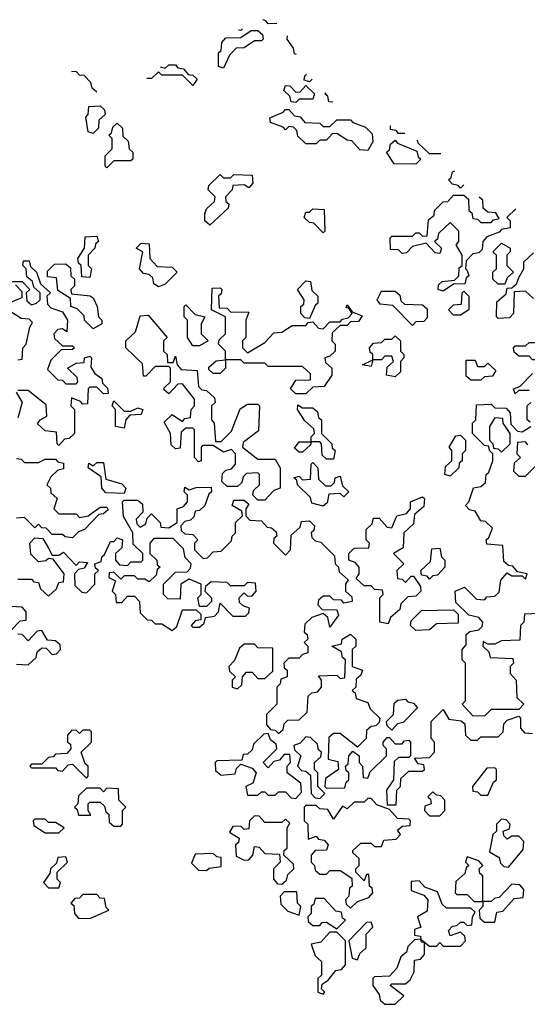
# Model space of a CAD drawing. Extents: x 2737311 to 2867920, y 875798 to 1012690.
# Tile 39 of 79: x 2783931 to 2785410, y 981460 to 984332. Entities that reach past the tile are written whole.
import ezdxf

# ---------------------------------------------------------------- set-up
doc = ezdxf.new("R2010")
doc.units = 0

msp = doc.modelspace()

# ---------------------------------------------------------------- linework, layer by layer
at = {"layer": '0CON20XD'}
for points in [[(2784680.4, 984320.8), (2784655, 984320), (2784648.3, 984328.3), (2784640.6, 984331), (2784638.9, 984331.6)], [(2784525, 984190), (2784510, 984195), (2784510, 984235), (2784518.3, 984241.7), (2784520, 984265), (2784531.7, 984278.3), (2784575, 984280), (2784605, 984300), (2784625, 984300), (2784638.3, 984288.3), (2784640, 984275), (2784635, 984270), (2784615, 984270), (2784585, 984250), (2784561.7, 984248.3), (2784541.7, 984228.3), (2784525, 984190)], [(2784580, 984305), (2784575, 984300), (2784568.4, 984301.3)], [(2784737.4, 984230.5), (2784731.7, 984231.7), (2784728.3, 984248.3), (2784710, 984275), (2784710.7, 984284.9)], [(2784340.4, 984194.6), (2784355, 984190), (2784365, 984200), (2784385, 984200), (2784391.7, 984191.7), (2784408.3, 984188.3), (2784421.7, 984171.7), (2784435, 984170), (2784448.3, 984158.3), (2784435, 984140), (2784405, 984170), (2784345, 984170), (2784335, 984180), (2784315, 984160), (2784300.8, 984160)], [(2784155.1, 984120.1), (2784141.7, 984131.7), (2784138.3, 984148.3), (2784118.5, 984168.6), (2784105, 984170), (2784094.9, 984180.8), (2784082, 984180)], [(2784783.2, 984158.2), (2784775, 984150), (2784760, 984155), (2784761.7, 984168.3), (2784766.4, 984172.4)], [(2784735, 984090), (2784721.7, 984091.7), (2784718.3, 984108.3), (2784700, 984125), (2784705, 984140), (2784718.3, 984138.3), (2784735, 984120), (2784748.3, 984121.7), (2784765, 984140), (2784790, 984115), (2784785, 984100), (2784745, 984100), (2784735, 984090)], [(2784843.6, 984090.8), (2784831.7, 984091.7), (2784828.3, 984108.3), (2784820, 984115), (2784823, 984118.4)], [(2784145, 984000), (2784130, 984005), (2784123, 984047), (2784130, 984055), (2784131.7, 984078.3), (2784165, 984080), (2784178.3, 984068.3), (2784180, 984055), (2784161.7, 984038.3), (2784160, 984015), (2784145, 984000)], [(2784945, 983950), (2784921.7, 983951.7), (2784898.3, 983978.3), (2784885, 983980), (2784855, 984000), (2784841.7, 983998.3), (2784825, 983980), (2784805, 983980), (2784795, 983970), (2784765, 983970), (2784741.7, 983991.7), (2784738.3, 984008.3), (2784728.3, 984018.3), (2784715, 984020), (2784705, 984010), (2784698.3, 984018.3), (2784661.7, 984031.7), (2784660, 984045), (2784698.3, 984061.7), (2784705, 984070), (2784715, 984070), (2784731.7, 984051.7), (2784748.3, 984048.3), (2784761.7, 984031.7), (2784805, 984030), (2784815, 984020), (2784835, 984020), (2784855, 984040), (2784895, 984040), (2784901.7, 984031.7), (2784938.3, 984018.3), (2784958.3, 983998.3), (2784960, 983975), (2784945, 983950)], [(2784185, 983900), (2784180, 983905), (2784180, 983935), (2784200, 983955), (2784200, 983985), (2784190, 983995), (2784198.3, 984001.7), (2784201.7, 984018.3), (2784215, 984030), (2784230, 984015), (2784231.7, 983991.7), (2784247, 983977), (2784250, 983955), (2784260, 983945), (2784260, 983925), (2784255, 983920), (2784205, 983920), (2784185, 983900)], [(2785053.1, 984000), (2785035, 984000), (2785028.3, 984008.3), (2785011.7, 984011.7), (2785010.9, 984022.5)], [(2785085, 983910), (2785021.7, 983911.7), (2785000, 983945), (2785008.3, 983951.7), (2785011.7, 983968.3), (2785025, 983980), (2785031.7, 983971.7), (2785088.3, 983948.3), (2785091.7, 983931.7), (2785100, 983925), (2785085, 983910)], [(2785157.6, 983940), (2785125, 983940), (2785091.7, 983971.7), (2785089.9, 983980.7)], [(2784485, 983732.5), (2784470, 983745), (2784470, 983765), (2784475, 983780), (2784498.3, 983801.7), (2784500, 983815), (2784480, 983835), (2784481.7, 983848.3), (2784515, 983880), (2784525, 983870), (2784545, 983870), (2784555, 983880), (2784608.3, 983878.3), (2784610, 983855), (2784598.3, 983841.7), (2784585, 983850), (2784551.7, 983848.3), (2784550, 983835), (2784530, 983815), (2784531.7, 983801.7), (2784540, 983795), (2784538.3, 983781.7), (2784485, 983732.5)], [(2785225.3, 983850.3), (2785215, 983840), (2785208.3, 983848.3), (2785191.7, 983851.7), (2785180, 983865), (2785188.3, 983871.7), (2785191.7, 983888.3), (2785198.8, 983890.8)], [(2785376.3, 983779.7), (2785350, 983755), (2785360, 983745), (2785360, 983725), (2785335, 983720), (2785328.3, 983711.7), (2785291.7, 983698.3), (2785280, 983685), (2785278.3, 983661.7), (2785268.3, 983651.7), (2785251.7, 983648.3), (2785231.7, 983628.3), (2785230, 983605), (2785235, 983600), (2785240, 983585), (2785231.7, 983578.3), (2785228.3, 983561.7), (2785195, 983560), (2785165, 983540), (2785150, 983545), (2785151.7, 983558.3), (2785161.7, 983568.3), (2785198.3, 983571.7), (2785210, 983585), (2785211.7, 983608.3), (2785220, 983615), (2785220, 983645), (2785202.5, 983675), (2785210, 983685), (2785210, 983715), (2785185, 983740), (2785151.7, 983708.3), (2785148.3, 983691.7), (2785140, 983685), (2785160, 983665), (2785155, 983650), (2785141.7, 983651.7), (2785115, 983680), (2785075, 983670), (2785058.3, 983651.7), (2785045, 983650), (2785035, 983660), (2785011.7, 983661.7), (2785010, 983695), (2785015, 983700), (2785075, 983700), (2785085, 983710), (2785095, 983710), (2785105, 983700), (2785118.3, 983701.7), (2785121.7, 983748.3), (2785138.3, 983761.7), (2785140, 983775), (2785165, 983800), (2785178.3, 983801.7), (2785195, 983820), (2785225, 983820), (2785238.3, 983808.3), (2785240, 983775), (2785248.3, 983768.3), (2785251.7, 983751.7), (2785265, 983750), (2785275, 983740), (2785305, 983740), (2785311.7, 983748.3), (2785328.3, 983751.7), (2785318.3, 983768.3), (2785295, 983770), (2785281.7, 983781.7), (2785280.4, 983805.4), (2785269.4, 983814.3)], [(2784815, 983710), (2784788.3, 983738.3), (2784775, 983740), (2784760, 983755), (2784765, 983770), (2784775, 983770), (2784785, 983780), (2784818.3, 983778.3), (2784820, 983715), (2784815, 983710)], [(2784135, 983580), (2784111.7, 983581.7), (2784110, 983615), (2784101.7, 983621.7), (2784100, 983635), (2784120, 983665), (2784121.7, 983698.3), (2784155, 983700), (2784160, 983685), (2784151.7, 983678.3), (2784150, 983665), (2784130, 983645), (2784130, 983615), (2784140, 983605), (2784135, 983580)], [(2784335, 983552.5), (2784321.7, 983561.7), (2784318.3, 983578.3), (2784308.3, 983588.3), (2784291.7, 983591.7), (2784280, 983605), (2784290, 983655), (2784270, 983665), (2784285, 983680), (2784308.3, 983678.3), (2784310, 983635), (2784331.7, 983611.7), (2784375, 983610), (2784390, 983595), (2784355, 983560), (2784335, 983552.5)], [(2785345, 983560), (2785325, 983560), (2785310, 983575), (2785310, 983595), (2785320, 983605), (2785320, 983645), (2785310, 983655), (2785335, 983680), (2785360, 983665), (2785360, 983655), (2785350, 983645), (2785350, 983615), (2785370, 983595), (2785351.7, 983578.3), (2785345, 983560)], [(2785428.3, 983518.3), (2785405, 983540), (2785371.7, 983538.3), (2785370, 983475), (2785358.3, 983461.7), (2785325, 983460), (2785320, 983465), (2785321.7, 983508.3), (2785348.3, 983531.7), (2785351.7, 983548.3), (2785365, 983550), (2785378.3, 983561.7), (2785385, 983580), (2785400, 983605), (2785400, 983625), (2785428.3, 983651.7)], [(2783980, 983505), (2783990, 983515), (2783990, 983535), (2783971.7, 983551.7), (2783968.3, 983568.3), (2783951.7, 983581.7), (2783950, 983605), (2783940, 983615), (2783941.7, 983628.3), (2783958.3, 983628.3), (2783961.7, 983611.7), (2783980, 983595), (2783991.7, 983561.7), (2784020, 983535), (2784010, 983525), (2784011.7, 983501.7), (2784021.7, 983491.7), (2784055, 983480), (2784070, 983455), (2784068.3, 983421.7), (2784055, 983430), (2784041.7, 983428.3), (2784030, 983415), (2784031.7, 983401.7), (2784055, 983380), (2784085, 983380), (2784090, 983375), (2784085, 983370), (2784051.7, 983368.3), (2784021.7, 983338.3), (2784011.7, 983311.7), (2784041.7, 983281.7), (2784055, 983280), (2784065, 983270), (2784095, 983270), (2784100, 983275), (2784098.3, 983288.3), (2784070, 983315), (2784095, 983330), (2784118.3, 983331.7), (2784120, 983345), (2784135, 983350), (2784140, 983345), (2784138.3, 983318.3), (2784150, 983300), (2784170, 983285), (2784171.7, 983271.7), (2784187, 983257), (2784188.3, 983241.7), (2784175, 983240), (2784155, 983260), (2784135, 983260), (2784130, 983255), (2784128.3, 983211.7), (2784115, 983210), (2784108.3, 983218.3), (2784081.7, 983228.3), (2784080, 983205), (2784090, 983195), (2784090, 983125), (2784075, 983110), (2784061.7, 983108.3), (2784045, 983090), (2784040, 983095), (2784038.3, 983128.3), (2784005, 983132.5), (2783983, 983153), (2783990, 983165), (2784010, 983175), (2784008.3, 983208.3), (2783955, 983250), (2783925, 983250)], [(2784145, 983430), (2784120, 983455), (2784118.3, 983468.3), (2784098.3, 983488.3), (2784080, 983495), (2784078.3, 983518.3), (2784041.7, 983541.7), (2784038.3, 983578.3), (2784011.7, 983581.7), (2784011.7, 983598.3), (2784031.7, 983618.3), (2784065, 983620), (2784078.3, 983608.3), (2784080, 983585), (2784090, 983575), (2784090, 983555), (2784080, 983545), (2784081.7, 983531.7), (2784136.4, 983526.4), (2784145, 983520), (2784156.7, 983495), (2784160, 983465), (2784170, 983455), (2784170, 983445), (2784145, 983430)], [(2783901.7, 983568.3), (2783938.3, 983568.3), (2783960, 983545), (2783950, 983535), (2783951.7, 983511.7), (2783965, 983500), (2783980, 983505)], [(2784775, 983460), (2784761.7, 983461.7), (2784750, 983475), (2784750, 983495), (2784758.3, 983501.7), (2784760, 983515), (2784740, 983545), (2784765, 983570), (2784778.3, 983568.3), (2784781.7, 983541.7), (2784800, 983525), (2784800, 983505), (2784791.7, 983498.3), (2784775, 983460)], [(2783885, 983500), (2783938.3, 983521.7), (2783938.3, 983538.3), (2783918.3, 983558.3)], [(2784765, 983240), (2784735, 983240), (2784720, 983255), (2784735, 983280), (2784778.3, 983281.7), (2784778.3, 983298.3), (2784755, 983320), (2784655, 983320), (2784645, 983330), (2784585, 983330), (2784575, 983340), (2784530, 983340), (2784530, 983315), (2784515, 983300), (2784495, 983300), (2784481.7, 983311.7), (2784481.7, 983318.3), (2784503, 983337), (2784530, 983340), (2784530, 983365), (2784510, 983385), (2784511.7, 983398.3), (2784530, 983415), (2784530, 983465), (2784490, 983485), (2784491.7, 983548.3), (2784515, 983550), (2784520, 983545), (2784518.3, 983531.7), (2784510, 983525), (2784511.7, 983491.7), (2784535, 983490), (2784545, 983480), (2784598.3, 983478.3), (2784590, 983455), (2784590, 983405), (2784580, 983395), (2784580, 983375), (2784595, 983360), (2784645, 983390), (2784671.7, 983418.3), (2784695, 983420), (2784725, 983440), (2784765, 983440), (2784771.7, 983448.3), (2784785, 983450), (2784801.7, 983431.7), (2784815, 983430), (2784835, 983450), (2784865, 983450), (2784871.7, 983458.3), (2784888.3, 983461.7), (2784900, 983475), (2784890, 983490), (2784881.7, 983491.7), (2784885, 983500), (2784900, 983480), (2784928.3, 983468.3), (2784918.3, 983451.7), (2784895, 983450), (2784885, 983440), (2784865, 983440), (2784841.7, 983418.3), (2784840, 983395), (2784850, 983385), (2784850, 983365), (2784835, 983350), (2784820, 983345), (2784821.7, 983331.7), (2784840, 983315), (2784840, 983295), (2784818.3, 983261.7), (2784785, 983260), (2784765, 983240)], [(2785075, 983440), (2785018.3, 983498.3), (2784981.7, 983501.7), (2784972.5, 983515), (2784985, 983540), (2785025, 983540), (2785038.3, 983528.3), (2785041.7, 983511.7), (2785051.7, 983501.7), (2785105, 983500), (2785118.3, 983488.3), (2785118.3, 983461.7), (2785108.3, 983451.7), (2785085, 983450), (2785075, 983440)], [(2785215, 983470), (2785195, 983470), (2785180, 983485), (2785195, 983500), (2785218.3, 983501.7), (2785220, 983535), (2785225, 983540), (2785240, 983525), (2785240, 983485), (2785215, 983470)], [(2783925, 983340), (2783938.3, 983341.7), (2783940, 983375), (2783950, 983385), (2783960, 983435), (2783968.3, 983448.3), (2783958.3, 983458.3), (2783935, 983460), (2783905, 983480)], [(2784455, 983380), (2784435, 983380), (2784420, 983405), (2784420, 983455), (2784410, 983465), (2784410, 983495), (2784415, 983500), (2784441.7, 983471.7), (2784470, 983465), (2784460, 983445), (2784460, 983415), (2784480, 983395), (2784455, 983380)], [(2784645, 982930), (2784625, 982930), (2784610, 982945), (2784611.7, 982958.3), (2784630, 982975), (2784630, 983005), (2784625, 983010), (2784591.7, 983008.3), (2784581.7, 982998.3), (2784578.3, 982981.7), (2784565, 982970), (2784535, 982970), (2784520, 982985), (2784521.7, 983008.3), (2784531.7, 983018.3), (2784548.3, 983021.7), (2784560, 983035), (2784560, 983065), (2784548.3, 983078.3), (2784525, 983070), (2784495, 983090), (2784465, 983090), (2784460, 983085), (2784460, 983045), (2784451.7, 983041.7), (2784440, 983055), (2784440, 983135), (2784435, 983140), (2784415, 983140), (2784401.7, 983128.3), (2784398.3, 983081.7), (2784385, 983080), (2784371.7, 983091.7), (2784370, 983125), (2784351.7, 983158.3), (2784375, 983180), (2784405, 983160), (2784411.7, 983168.3), (2784428.3, 983171.7), (2784430, 983195), (2784440, 983205), (2784440, 983225), (2784405, 983270), (2784391.7, 983268.3), (2784365, 983240), (2784351.7, 983251.7), (2784351.7, 983258.3), (2784370, 983275), (2784370, 983315), (2784365, 983320), (2784325, 983320), (2784298.3, 983291.7), (2784291.7, 983291.7), (2784288.3, 983328.3), (2784240, 983375), (2784240, 983395), (2784268.3, 983421.7), (2784281.7, 983468.3), (2784305, 983470), (2784360, 983405), (2784350, 983395), (2784350, 983365), (2784360, 983355), (2784361.7, 983331.7), (2784378.3, 983331.7), (2784385, 983350), (2784390, 983325), (2784401.7, 983311.7), (2784448.3, 983308.3), (2784451.7, 983261.7), (2784461.7, 983251.7), (2784475, 983250), (2784498.3, 983228.3), (2784500, 983215), (2784490, 983205), (2784490, 983165), (2784497.5, 983155), (2784501.7, 983101.7), (2784518.3, 983101.7), (2784548.3, 983131.7), (2784573.3, 983196.7), (2784595, 983210), (2784625, 983210), (2784630, 983205), (2784627, 983133), (2784581.7, 983098.3), (2784580, 983085), (2784625, 983050), (2784675, 983050), (2784690, 983025), (2784690, 982965), (2784671.7, 982958.3), (2784645, 982930)], [(2785025, 983290), (2785000, 983295), (2785001.7, 983318.3), (2785020, 983335), (2785015, 983350), (2784995, 983350), (2784985, 983340), (2784960, 983340), (2784955, 983320), (2784930, 983325), (2784960, 983340), (2784960, 983355), (2784951.7, 983361.7), (2784950, 983375), (2784961.7, 983388.3), (2784985, 983390), (2784995, 983400), (2785015, 983400), (2785025, 983410), (2785040, 983395), (2785040, 983365), (2785050, 983355), (2785050, 983345), (2785040, 983335), (2785040, 983305), (2785025, 983290)], [(2785445, 983340), (2785425, 983340), (2785415, 983350), (2785385, 983350), (2785371.7, 983361.7), (2785370, 983375), (2785375, 983380), (2785405, 983380), (2785415, 983390), (2785435, 983390), (2785441.7, 983381.7), (2785480, 983365), (2785468.3, 983351.7), (2785455, 983350), (2785445, 983340)], [(2785275, 983280), (2785245, 983280), (2785231.7, 983291.7), (2785231.7, 983338.3), (2785258.3, 983338.3), (2785265, 983320), (2785285, 983320), (2785295, 983330), (2785318.3, 983308.3), (2785308.3, 983291.7), (2785285, 983290), (2785275, 983280)], [(2785415, 983250), (2785385, 983250), (2785375, 983240), (2785370, 983255), (2785388.3, 983261.7), (2785425, 983300)], [(2783920, 983245), (2783937.5, 983215), (2783925, 983170)], [(2784235, 983140), (2784210, 983145), (2784210, 983195), (2784200, 983205), (2784205, 983220), (2784235, 983190), (2784255, 983190), (2784275, 983200), (2784290, 983195), (2784285, 983180), (2784251.7, 983178.3), (2784240, 983165), (2784235, 983140)], [(2784845, 983050), (2784825, 983050), (2784811.7, 983061.7), (2784810, 983095), (2784805, 983100), (2784780, 983100), (2784778.3, 983091.7), (2784755, 983070), (2784745, 983070), (2784731.7, 983081.7), (2784745, 983100), (2784780, 983100), (2784780, 983115), (2784790, 983125), (2784788.3, 983138.3), (2784761.7, 983161.7), (2784740, 983195), (2784741.7, 983208.3), (2784755, 983200), (2784785, 983200), (2784798.3, 983188.3), (2784801.7, 983171.7), (2784810, 983165), (2784810, 983125), (2784840, 983095), (2784841.7, 983081.7), (2784850, 983075), (2784845, 983050)], [(2785285, 982300), (2785251.7, 982301.7), (2785220, 982335), (2785230, 982345), (2785230, 982455), (2785220, 982465), (2785220, 982495), (2785231.7, 982508.3), (2785231.7, 982538.3), (2785243, 982547), (2785268.3, 982551.7), (2785278.3, 982561.7), (2785280, 982575), (2785268.3, 982588.3), (2785240, 982595), (2785201.7, 982631.7), (2785200, 982665), (2785227, 982677), (2785261.7, 982641.7), (2785285, 982640), (2785291.7, 982648.3), (2785315, 982650), (2785328.3, 982661.7), (2785333, 982697), (2785351.7, 982718.3), (2785365, 982710), (2785395, 982710), (2785405, 982700), (2785410, 982715), (2785381.7, 982721.7), (2785368.3, 982738.3), (2785355, 982740), (2785341.7, 982751.7), (2785338.3, 982798.3), (2785291.7, 982801.7), (2785290, 982815), (2785298.3, 982821.7), (2785308.3, 982848.3), (2785288.3, 982868.3), (2785275, 982870), (2785258.3, 982898.3), (2785241.7, 982901.7), (2785230, 982915), (2785240, 982925), (2785253.6, 982966.4), (2785275, 982970), (2785288.3, 982981.7), (2785290, 983005), (2785298.3, 983011.7), (2785310, 983045), (2785310, 983065), (2785300, 983075), (2785298.3, 983088.3), (2785285, 983090), (2785250, 983125), (2785250, 983155), (2785260, 983165), (2785261.7, 983208.3), (2785305, 983210), (2785315, 983200), (2785348.3, 983198.3), (2785360, 983185), (2785361.7, 983151.7), (2785381.7, 983131.7), (2785395, 983130), (2785420, 983145)], [(2785418.3, 983158.3), (2785410, 983165), (2785410, 983205), (2785420, 983215)], [(2785335, 983070), (2785360, 983095), (2785360, 983125), (2785340, 983155), (2785338.3, 983168.3), (2785315, 983170), (2785300, 983145), (2785300, 983105), (2785310, 983095), (2785311.7, 983081.7), (2785325, 983080), (2785335, 983070)], [(2785185, 983000), (2785170, 983005), (2785171.7, 983028.3), (2785190, 983045), (2785190, 983075), (2785182.5, 983085), (2785201.7, 983118.3), (2785215, 983120), (2785230, 983105), (2785230, 983075), (2785220, 983065), (2785220, 983045), (2785211.7, 983038.3), (2785210, 983025), (2785185, 983000)], [(2785411.7, 983091.7), (2785405, 983100), (2785381.7, 983098.3), (2785380, 983065), (2785390, 983055), (2785371.7, 983038.3), (2785370, 983015), (2785385, 983000), (2785405, 983000), (2785435, 983030)], [(2783921.7, 983051.7), (2783935, 983050), (2783945, 983040), (2783985, 983040), (2784005, 983050), (2784035, 983050), (2784041.7, 983041.7), (2784058.3, 983038.3), (2784058.3, 983021.7), (2784041.7, 983018.3), (2784021.7, 982998.3), (2784010, 982975), (2784020, 982965), (2784021.7, 982951.7), (2784040, 982935), (2784030, 982905), (2784045, 982890), (2784095, 982890), (2784105, 982880), (2784130, 982885), (2784165, 982910), (2784185, 982910), (2784188.3, 982901.7), (2784175, 982890), (2784161.7, 982888.3), (2784120, 982845), (2784101.7, 982838.3), (2784085, 982820), (2784063, 982823), (2784055, 982830), (2784025, 982830), (2784008.3, 982848.3), (2783995, 982850), (2783985, 982860), (2783975, 982850), (2783945, 982880), (2783921.7, 982878.3)], [(2784235, 982950), (2784181.7, 982951.7), (2784170, 982965), (2784168.3, 982998.3), (2784130, 983025), (2784131.7, 983038.3), (2784145, 983030), (2784155, 983040), (2784175, 983040), (2784181.7, 982991.7), (2784228.3, 982978.3), (2784240, 982965), (2784235, 982950)], [(2784815, 982912.5), (2784781.7, 982921.7), (2784778.3, 982938.3), (2784740, 982975), (2784738.3, 982988.3), (2784730, 982995), (2784745, 983000), (2784755, 982990), (2784778.3, 982991.7), (2784780, 983035), (2784785, 983040), (2784800, 983025), (2784801.7, 982991.7), (2784821.7, 982971.7), (2784838.3, 982971.7), (2784848.3, 982981.7), (2784850, 982995), (2784865, 983000), (2784871.7, 982971.7), (2784890, 982955), (2784875, 982940), (2784865, 982950), (2784831.7, 982948.3), (2784827, 982923), (2784815, 982912.5)], [(2783925, 982700), (2783965, 982700), (2783971.7, 982691.7), (2783985, 982690), (2783991.7, 982671.7), (2784015, 982650), (2784038.3, 982671.7), (2784045, 982690), (2784058.3, 982691.7), (2784060, 982715), (2784028.3, 982758.3), (2784015, 982760), (2784007, 982753), (2783985, 982750), (2783963, 982773), (2783960, 982805), (2783975, 982820), (2783998.3, 982818.3), (2784015, 982790), (2784025, 982770), (2784045, 982770), (2784058.3, 982778.3), (2784095, 982740), (2784105, 982750), (2784128.3, 982748.3), (2784118.3, 982731.7), (2784101.7, 982728.3), (2784090, 982715), (2784091.7, 982681.7), (2784111.7, 982661.7), (2784125, 982660), (2784150, 982685), (2784150, 982715), (2784160, 982725), (2784151.7, 982731.7), (2784150, 982745), (2784168.3, 982751.7), (2784170, 982765), (2784178.3, 982771.7), (2784195, 982810), (2784205, 982810), (2784215, 982820), (2784230, 982815), (2784228.3, 982791.7), (2784210, 982775), (2784210, 982755), (2784221.7, 982741.7), (2784245, 982740), (2784255, 982750), (2784285, 982750), (2784290, 982755), (2784290, 982775), (2784261.7, 982801.7), (2784260, 982835), (2784233, 982883), (2784230, 982925), (2784235, 982930), (2784275, 982930), (2784288.3, 982918.3), (2784290, 982895), (2784270, 982875), (2784271.7, 982861.7), (2784281.7, 982851.7), (2784298.3, 982861.7), (2784301.7, 982878.3), (2784315, 982890), (2784340, 982865), (2784341.7, 982851.7), (2784365, 982850), (2784390, 982865), (2784390, 982905), (2784408.3, 982911.7), (2784420, 982925), (2784420, 982945), (2784410, 982955), (2784411.7, 982968.3), (2784425, 982960), (2784445, 982967.5), (2784488.3, 982968.3), (2784490, 982955), (2784481.7, 982948.3), (2784470, 982915), (2784455, 982900), (2784441.7, 982898.3), (2784438.3, 982881.7), (2784428.3, 982871.7), (2784411.7, 982868.3), (2784400, 982855), (2784401.7, 982841.7), (2784411.7, 982831.7), (2784435, 982830), (2784450, 982815), (2784440, 982805), (2784440, 982785), (2784465, 982760), (2784478.3, 982761.7), (2784495, 982780), (2784518.3, 982781.7), (2784548.3, 982811.7), (2784550, 982825), (2784560, 982835), (2784560, 982865), (2784580, 982885), (2784578.3, 982898.3), (2784550, 982915), (2784555, 982930), (2784585, 982930), (2784598.3, 982918.3), (2784590, 982905), (2784590, 982885), (2784601.7, 982871.7), (2784635, 982870), (2784651.7, 982851.7), (2784665, 982850), (2784678.3, 982838.3), (2784680, 982825), (2784671.7, 982818.3), (2784670, 982805), (2784705, 982770), (2784720, 982785), (2784721.7, 982828.3), (2784748.3, 982851.7), (2784751.7, 982868.3), (2784775, 982870), (2784790, 982855), (2784788.3, 982841.7), (2784780, 982835), (2784781.7, 982821.7), (2784791.7, 982811.7), (2784808.3, 982808.3), (2784848.3, 982768.3), (2784850, 982745), (2784860, 982735), (2784861.7, 982721.7), (2784888.3, 982698.3), (2784880, 982685), (2784880, 982665), (2784898.3, 982648.3), (2784900, 982635), (2784875, 982630), (2784868.3, 982638.3), (2784845, 982640), (2784835, 982650), (2784815, 982650), (2784801.7, 982638.3), (2784800, 982625), (2784811.7, 982611.7), (2784855, 982610), (2784860, 982595), (2784835, 982560), (2784828.3, 982588.3), (2784815, 982600), (2784781.7, 982588.3), (2784761.7, 982568.3), (2784760, 982545), (2784768.3, 982538.3), (2784770, 982525), (2784760, 982515), (2784770, 982505), (2784770, 982485), (2784755, 982480)], [(2785005, 982570), (2784980, 982575), (2784980, 982645), (2784990, 982655), (2784988.3, 982668.3), (2784965, 982670), (2784955, 982680), (2784935, 982680), (2784911.7, 982701.7), (2784920, 982715), (2784920, 982735), (2784908.3, 982748.3), (2784890, 982755), (2784890, 982775), (2784905, 982790), (2784948.3, 982791.7), (2784950, 982805), (2784940, 982815), (2784940, 982845), (2784958.3, 982861.7), (2784961.7, 982878.3), (2784978.3, 982878.3), (2785001.7, 982851.7), (2785015, 982850), (2785030, 982885), (2785058.3, 982891.7), (2785070, 982905), (2785070, 982925), (2785105, 982940), (2785110, 982935), (2785108.3, 982911.7), (2785081.7, 982888.3), (2785078.3, 982861.7), (2785050, 982835), (2785048.3, 982791.7), (2785020, 982775), (2785050, 982745), (2785030, 982725), (2785031.7, 982701.7), (2785045, 982700), (2785055, 982690), (2785071.7, 982708.3), (2785078.3, 982708.3), (2785098.3, 982678.3), (2785100, 982665), (2785085, 982650), (2785061.7, 982648.3), (2785041.7, 982628.3), (2785038.3, 982611.7), (2785011.7, 982588.3), (2785005, 982570)], [(2784375, 982550), (2784388.3, 982561.7), (2784405, 982610), (2784445, 982610), (2784458.3, 982598.3), (2784458.3, 982581.7), (2784441.7, 982578.3), (2784430, 982565), (2784435, 982560), (2784455, 982560), (2784468.3, 982571.7), (2784471.7, 982588.3), (2784498.3, 982591.7), (2784510, 982605), (2784515, 982630), (2784551.7, 982591.7), (2784588.3, 982591.7), (2784598.3, 982601.7), (2784600, 982615), (2784581.7, 982621.7), (2784571.7, 982631.7), (2784570, 982645), (2784585, 982660), (2784595, 982650), (2784608.3, 982651.7), (2784620, 982665), (2784618.3, 982688.3), (2784595, 982690), (2784585, 982680), (2784545, 982680), (2784535, 982690), (2784488.3, 982691.7), (2784471.7, 982678.3), (2784470, 982665), (2784490, 982645), (2784490, 982635), (2784475, 982620), (2784455, 982620), (2784450, 982645), (2784460, 982655), (2784460, 982685), (2784425, 982700), (2784400, 982685), (2784398.3, 982641.7), (2784362.5, 982642.5), (2784350, 982655), (2784350, 982685), (2784385, 982720), (2784418.3, 982721.7), (2784428.3, 982731.7), (2784430, 982745), (2784413, 982763), (2784408.3, 982788.3), (2784378.3, 982818.3), (2784321.7, 982818.3), (2784310, 982805), (2784310, 982775), (2784330, 982755), (2784331.7, 982741.7), (2784340, 982735), (2784331.7, 982728.3), (2784328.3, 982711.7), (2784308.3, 982691.7), (2784295, 982700), (2784275, 982700), (2784265, 982710), (2784235, 982710), (2784225, 982700), (2784205, 982720), (2784191.7, 982718.3), (2784190, 982705), (2784210, 982695), (2784200, 982665), (2784210, 982655), (2784211.7, 982631.7), (2784228.3, 982631.7), (2784245, 982650), (2784265, 982650), (2784280, 982635), (2784281.7, 982601.7), (2784301.7, 982581.7), (2784315, 982580), (2784325, 982570), (2784345, 982570), (2784375, 982550)], [(2785125, 982700), (2785118.3, 982708.3), (2785101.7, 982711.7), (2785100, 982725), (2785128.3, 982751.7), (2785131.7, 982788.3), (2785155, 982790), (2785160, 982765), (2785170, 982755), (2785170, 982735), (2785148.3, 982711.7), (2785135, 982710), (2785125, 982700)], [(2783905, 982550), (2783931.7, 982578.3), (2783950, 982580), (2783950, 982605), (2783938.3, 982618.3), (2783905, 982620)], [(2785085, 982550), (2785070, 982565), (2785071.7, 982578.3), (2785101.7, 982608.3), (2785195, 982610), (2785208.3, 982598.3), (2785208.3, 982571.7), (2785145, 982570), (2785125, 982552.5), (2785085, 982550)], [(2785445, 982600), (2785401.7, 982598.3), (2785400, 982575), (2785390, 982565), (2785388.3, 982521.7), (2785335, 982520), (2785315, 982510), (2785295, 982510), (2785281.7, 982518.3), (2785280, 982505), (2785298.3, 982488.3), (2785301.7, 982471.7), (2785368.3, 982468.3), (2785370, 982455), (2785360, 982445), (2785360, 982425), (2785377.5, 982405), (2785380, 982355), (2785400, 982335), (2785385, 982320), (2785305, 982320), (2785285, 982300)], [(2783921.7, 982451.7), (2783955, 982450), (2783978.3, 982471.7), (2783981.7, 982488.3), (2783995, 982500), (2784008.3, 982498.3), (2784025, 982480), (2784038.3, 982481.7), (2784050, 982495), (2784048.3, 982508.3), (2784035, 982520), (2784011.7, 982521.7), (2783995, 982550), (2783981.7, 982548.3), (2783955, 982520), (2783938.3, 982538.3), (2783925, 982540)], [(2784755, 982480), (2784745, 982470), (2784715, 982470), (2784700, 982455), (2784701.7, 982441.7), (2784710, 982435), (2784710, 982415), (2784691.7, 982408.3), (2784690, 982395), (2784680, 982385), (2784680, 982335), (2784650, 982305), (2784650, 982275), (2784661.7, 982261.7), (2784675, 982260), (2784685, 982250), (2784698.3, 982261.7), (2784701.7, 982278.3), (2784711.7, 982288.3), (2784745, 982290), (2784768.3, 982311.7), (2784771.7, 982358.3), (2784781.7, 982368.3), (2784798.3, 982371.7), (2784810, 982385), (2784810, 982405), (2784801.7, 982418.3), (2784855, 982420), (2784865, 982410), (2784878.3, 982411.7), (2784880, 982465), (2784871.7, 982471.7), (2784868.3, 982488.3), (2784840, 982505), (2784868.3, 982511.7), (2784870, 982525), (2784895, 982540), (2784910, 982525), (2784910, 982505), (2784900, 982495), (2784900, 982445), (2784930, 982435), (2784925, 982420), (2784911.7, 982408.3), (2784910, 982385), (2784900, 982375), (2784908.3, 982368.3), (2784911.7, 982351.7), (2784945, 982340), (2784951.7, 982321.7), (2784980, 982295), (2784978.3, 982281.7), (2784968.3, 982271.7), (2784955, 982270), (2784941.7, 982258.3), (2784940, 982235), (2784915, 982210), (2784865, 982250), (2784845, 982250), (2784831.7, 982238.3), (2784830, 982175), (2784858.3, 982168.3), (2784860, 982145), (2784821.7, 982118.3), (2784820, 982095), (2784825, 982090), (2784878.3, 982091.7), (2784881.7, 982108.3), (2784890, 982115), (2784890, 982135), (2784881.7, 982141.7), (2784880, 982155), (2784888.3, 982161.7), (2784890, 982185), (2784901.7, 982198.3), (2784920, 982185), (2784920, 982165), (2784930, 982155), (2784931.7, 982121.7), (2784945, 982120), (2784951.7, 982138.3), (2785000, 982185), (2785000, 982205), (2784990, 982215), (2784990, 982225), (2785001.7, 982238.3), (2785008.3, 982238.3), (2785025, 982220), (2785045, 982220), (2785051.7, 982228.3), (2785065, 982230), (2785070, 982225), (2785070, 982185), (2785065, 982180), (2785035, 982180), (2785021.7, 982168.3), (2785020, 982115), (2785000, 982085), (2785001.7, 982041.7), (2785028.3, 982041.7), (2785030, 982085), (2785040, 982095), (2785041.7, 982118.3), (2785065, 982140), (2785105, 982140), (2785110, 982145), (2785108.3, 982158.3), (2785091.7, 982161.7), (2785081.7, 982178.3), (2785125, 982180), (2785140, 982195), (2785140, 982225), (2785130, 982235), (2785130, 982285), (2785165, 982320), (2785181.7, 982291.7), (2785217, 982287), (2785228.3, 982278.3), (2785230, 982245), (2785245, 982230), (2785265, 982230), (2785275, 982240), (2785325, 982240), (2785340, 982255), (2785341.7, 982278.3), (2785351.7, 982288.3), (2785385, 982300), (2785390, 982295), (2785390, 982265), (2785401.7, 982251.7), (2785425, 982250)], [(2784565, 982380), (2784578.3, 982391.7), (2784580, 982415), (2784591.7, 982428.3), (2784608.3, 982428.3), (2784625, 982410), (2784645, 982410), (2784668.3, 982431.7), (2784668.3, 982498.3), (2784625, 982500), (2784615, 982510), (2784585, 982510), (2784571.7, 982498.3), (2784557, 982463), (2784540, 982445), (2784541.7, 982431.7), (2784560, 982415), (2784550, 982405), (2784550, 982385), (2784565, 982380)], [(2785015, 982260), (2785001.7, 982271.7), (2785000, 982285), (2785020, 982305), (2785021.7, 982338.3), (2785032.5, 982347.5), (2785055, 982350), (2785061.7, 982341.7), (2785078.3, 982338.3), (2785090, 982325), (2785048.3, 982281.7), (2785031.7, 982278.3), (2785015, 982260)], [(2784125, 982120), (2784130, 982125), (2784130, 982155), (2784121.7, 982161.7), (2784110, 982195), (2784140, 982225), (2784140, 982255), (2784135, 982260), (2784115, 982260), (2784105, 982250), (2784095, 982260), (2784081.7, 982258.3), (2784070, 982245), (2784070, 982225), (2784078.3, 982218.3), (2784080, 982205), (2784068.3, 982191.7), (2784035, 982190), (2784028.3, 982181.7), (2784015, 982180), (2783995, 982160), (2783965, 982160), (2783960, 982155), (2783965, 982150), (2784035, 982150), (2784041.7, 982141.7), (2784055, 982140), (2784071.7, 982158.3), (2784085, 982160), (2784125, 982120)], [(2784735, 982060), (2784751.7, 982078.3), (2784750, 982105), (2784710, 982135), (2784710, 982155), (2784720, 982165), (2784718.3, 982188.3), (2784701.7, 982188.3), (2784688.3, 982171.7), (2784671.7, 982168.3), (2784655, 982150), (2784640, 982165), (2784680, 982205), (2784678.3, 982218.3), (2784661.7, 982231.7), (2784655, 982250), (2784641.7, 982248.3), (2784611.7, 982218.3), (2784608.3, 982201.7), (2784595, 982190), (2784581.7, 982188.3), (2784578.3, 982171.7), (2784505, 982170), (2784500, 982165), (2784501.7, 982141.7), (2784518.3, 982128.3), (2784558.3, 982131.7), (2784562.5, 982147.5), (2784575, 982160), (2784608.3, 982148.3), (2784620, 982135), (2784610, 982105), (2784590, 982095), (2784595, 982070), (2784625, 982070), (2784635, 982080), (2784645, 982080), (2784655, 982070), (2784675, 982070), (2784685, 982080), (2784705, 982080), (2784721.7, 982061.7), (2784735, 982060)], [(2784805, 982060), (2784820, 982075), (2784800, 982095), (2784800, 982135), (2784790, 982145), (2784790, 982165), (2784808.3, 982181.7), (2784810, 982195), (2784801.7, 982201.7), (2784798.3, 982218.3), (2784778.3, 982238.3), (2784765, 982240), (2784748.3, 982221.7), (2784730, 982215), (2784731.7, 982201.7), (2784750, 982185), (2784740, 982155), (2784751.7, 982141.7), (2784765, 982140), (2784778.3, 982128.3), (2784780, 982075), (2784791.7, 982061.7), (2784805, 982060)], [(2785295, 982070), (2785311.7, 982108.3), (2785320, 982115), (2785320, 982145), (2785315, 982150), (2785291.7, 982148.3), (2785250, 982095), (2785251.7, 982081.7), (2785265, 982080), (2785275, 982070), (2785295, 982070)], [(2784225, 981980), (2784230, 981985), (2784230, 982025), (2784240, 982035), (2784220, 982055), (2784218.3, 982088.3), (2784185, 982090), (2784175, 982080), (2784165, 982090), (2784125, 982090), (2784101.7, 982068.3), (2784100, 982045), (2784090, 982035), (2784098.3, 982028.3), (2784101.7, 982011.7), (2784138.3, 982011.7), (2784130, 982025), (2784130, 982045), (2784135, 982050), (2784165, 982050), (2784178.3, 982038.3), (2784181.7, 982021.7), (2784190, 982015), (2784191.7, 981991.7), (2784205, 981980), (2784225, 981980)], [(2785155, 982010), (2785170, 982025), (2785170, 982055), (2785158.3, 982068.3), (2785145, 982070), (2785135, 982080), (2785120, 982065), (2785128.3, 982058.3), (2785130, 982045), (2785111.7, 982038.3), (2785110, 982025), (2785125, 982010), (2785155, 982010)], [(2784895, 981740), (2784915, 981760), (2784948.3, 981771.7), (2784960, 981785), (2784958.3, 981798.3), (2784950, 981805), (2784948.3, 981838.3), (2784941.7, 981838.3), (2784935, 981820), (2784910, 981845), (2784910, 981855), (2784920, 981865), (2784920, 981885), (2784901.7, 981901.7), (2784901.7, 981908.3), (2784925, 981930), (2784955, 981930), (2784965, 981920), (2784985, 981920), (2784991.7, 981938.3), (2785028.3, 981941.7), (2785040, 981955), (2785031.7, 981968.3), (2785045, 981980), (2785068.3, 981981.7), (2785070, 981995), (2785065, 982000), (2785031.7, 982001.7), (2785008.3, 982028.3), (2784971.7, 982041.7), (2784955, 982060), (2784945, 982060), (2784935, 982050), (2784905, 982050), (2784885, 982030), (2784871.7, 982038.3), (2784845, 982000), (2784828.3, 982028.3), (2784805, 982030), (2784795, 982040), (2784765, 982040), (2784760, 982035), (2784760, 981995), (2784770, 981985), (2784771.7, 981941.7), (2784795, 981950), (2784801.7, 981941.7), (2784818.3, 981938.3), (2784830, 981925), (2784825, 981910), (2784791.7, 981908.3), (2784780, 981895), (2784780, 981875), (2784790, 981865), (2784791.7, 981851.7), (2784805, 981840), (2784825, 981840), (2784835, 981850), (2784865, 981850), (2784898.3, 981828.3), (2784900, 981805), (2784891.7, 981798.3), (2784890, 981775), (2784880, 981765), (2784881.7, 981751.7), (2784895, 981740)], [(2784045, 981960), (2784060, 981975), (2784035, 981990), (2784015, 981990), (2784005, 982000), (2783975, 982000), (2783970, 981995), (2783971.7, 981981.7), (2784005, 981960), (2784045, 981960)], [(2784695, 981810), (2784708.3, 981821.7), (2784711.7, 981838.3), (2784730, 981855), (2784728.3, 981868.3), (2784700, 981895), (2784701.7, 981908.3), (2784710, 981915), (2784710, 981975), (2784718.3, 981988.3), (2784705, 982000), (2784695, 981990), (2784645, 981990), (2784628.3, 982008.3), (2784615, 982010), (2784600, 981995), (2784598.3, 981971.7), (2784585, 981970), (2784575, 981980), (2784551.7, 981978.3), (2784541.7, 981961.7), (2784570, 981945), (2784568.3, 981931.7), (2784560, 981925), (2784561.7, 981891.7), (2784585, 981880), (2784598.3, 981881.7), (2784610, 981895), (2784615, 981920), (2784628.3, 981918.3), (2784645, 981900), (2784688.3, 981898.3), (2784690, 981875), (2784670, 981855), (2784670, 981825), (2784681.7, 981811.7), (2784695, 981810)], [(2785355, 981860), (2785398.3, 981911.7), (2785400, 981935), (2785385, 981950), (2785365, 981950), (2785351.7, 981941.7), (2785341.7, 981951.7), (2785340, 981965), (2785358.3, 981971.7), (2785360, 981985), (2785348.3, 981998.3), (2785335, 982000), (2785320, 981985), (2785320, 981965), (2785310, 981955), (2785300, 981905), (2785328.3, 981888.3), (2785331.7, 981871.7), (2785341.7, 981861.7), (2785355, 981860)], [(2784475, 981850), (2784483, 981857), (2784518.3, 981861.7), (2784518.3, 981888.3), (2784505, 981890), (2784495, 981900), (2784441.7, 981898.3), (2784431.7, 981871.7), (2784451.7, 981851.7), (2784475, 981850)], [(2784045, 981800), (2784050, 981815), (2784040, 981825), (2784040, 981845), (2784070, 981875), (2784065, 981890), (2784041.7, 981888.3), (2784038.3, 981871.7), (2784020, 981855), (2784018.3, 981841.7), (2784000, 981815), (2784015, 981800), (2784045, 981800)], [(2785280, 981760), (2785280, 981835), (2785271.7, 981841.7), (2785270, 981855), (2785280, 981865), (2785268.3, 981878.3), (2785235, 981890), (2785230, 981875), (2785240, 981865), (2785231.7, 981858.3), (2785228.3, 981841.7), (2785201.7, 981818.3), (2785200, 981785), (2785205, 981780), (2785235, 981780), (2785255, 981760), (2785275, 981760), (2785280, 981760)], [(2785215, 981630), (2785230, 981645), (2785228.3, 981658.3), (2785215, 981670), (2785185, 981660), (2785180, 981675), (2785191.7, 981688.3), (2785205, 981690), (2785215, 981700), (2785225, 981700), (2785235, 981690), (2785248.3, 981691.7), (2785250, 981715), (2785258.3, 981728.3), (2785245, 981740), (2785175, 981740), (2785161.7, 981751.7), (2785148.3, 981788.3), (2785111.7, 981801.7), (2785095, 981820), (2785071.7, 981818.3), (2785071.7, 981791.7), (2785108.3, 981778.3), (2785120, 981765), (2785118.3, 981731.7), (2785090, 981715), (2785100, 981685), (2785081.7, 981678.3), (2785081.7, 981661.7), (2785098.3, 981658.3), (2785100, 981650), (2785125, 981630), (2785145, 981630), (2785155, 981640), (2785165, 981630), (2785215, 981630)], [(2784745, 981720), (2784750, 981745), (2784740, 981755), (2784738.3, 981788.3), (2784701.7, 981788.3), (2784690, 981775), (2784691.7, 981751.7), (2784711.7, 981731.7), (2784745, 981720)], [(2785315, 981700), (2785321.7, 981728.3), (2785338.3, 981731.7), (2785371.7, 981768.3), (2785398.3, 981771.7), (2785400, 981795), (2785388.3, 981808.3), (2785365, 981810), (2785328.3, 981771.7), (2785315, 981770), (2785305, 981760), (2785280, 981760), (2785280, 981745), (2785270, 981735), (2785271.7, 981711.7), (2785285, 981700), (2785315, 981700)], [(2784135, 981710), (2784190, 981735), (2784182.5, 981742.5), (2784178.3, 981768.3), (2784165, 981770), (2784155, 981780), (2784115, 981780), (2784105, 981770), (2784091.7, 981768.3), (2784080, 981755), (2784088.3, 981748.3), (2784090, 981725), (2784101.7, 981711.7), (2784135, 981710)], [(2784855, 981680), (2784880, 981705), (2784871.7, 981711.7), (2784868.3, 981728.3), (2784851.7, 981731.7), (2784818.3, 981768.3), (2784791.7, 981768.3), (2784788.3, 981751.7), (2784780, 981745), (2784780, 981725), (2784770, 981715), (2784771.7, 981701.7), (2784785, 981690), (2784805, 981690), (2784811.7, 981698.3), (2784825, 981700), (2784855, 981680)], [(2784915, 981590), (2784921.7, 981608.3), (2784940, 981625), (2784940, 981665), (2784960, 981685), (2784955, 981700), (2784941.7, 981698.3), (2784890, 981645), (2784900, 981595), (2784915, 981590)], [(2784815, 981490), (2784820, 981495), (2784810, 981505), (2784811.7, 981518.3), (2784830, 981530), (2784851.7, 981558.3), (2784868.3, 981561.7), (2784880, 981575), (2784880, 981645), (2784855, 981670), (2784835, 981670), (2784808.3, 981641.7), (2784780, 981635), (2784791.7, 981601.7), (2784810, 981585), (2784810, 981545), (2784800, 981535), (2784800, 981495), (2784815, 981490)], [(2785025, 981460), (2785050, 981485), (2785010, 981515), (2785015, 981520), (2785055, 981520), (2785068.3, 981531.7), (2785080, 981555), (2785081.7, 981588.3), (2785098.3, 981591.7), (2785110, 981605), (2785110, 981640), (2785101.7, 981641.7), (2785100, 981650), (2785081.7, 981648.3), (2785061.7, 981628.3), (2785058.3, 981611.7), (2785041.7, 981598.3), (2785030, 981565), (2785008.3, 981541.7), (2784965, 981540), (2784960, 981535), (2784960, 981515), (2784978.3, 981488.3), (2784981.7, 981471.7), (2784995, 981460), (2785025, 981460)]]:
    msp.add_lwpolyline(points, dxfattribs=at)

doc.saveas('drawing.dxf')
